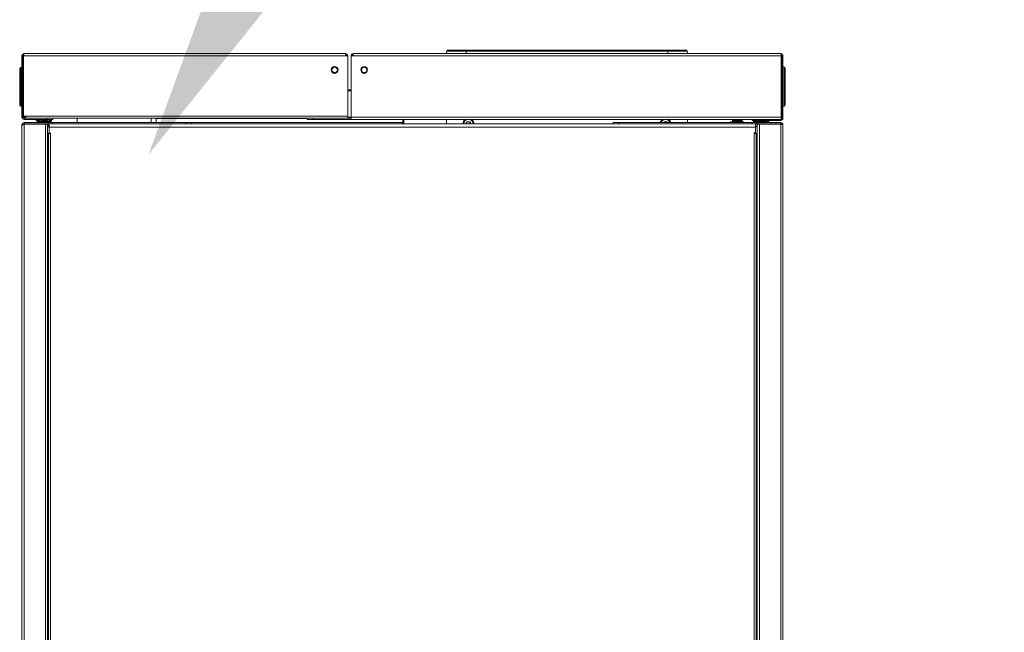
# Model space of a CAD drawing. Header units: millimetres. Extents: x -15323 to 178630, y 30684 to 65973.
# Tile 7 of 21: x -6239 to -5469, y 57135 to 57614. Entities that reach past the tile are written whole.
import ezdxf
from ezdxf import colors
from ezdxf.entities.mleader import LeaderData, LeaderLine
from ezdxf.math import Vec2, Vec3

# ---------------------------------------------------------------- set-up
doc = ezdxf.new("R2010")
doc.units = ezdxf.units.MM
doc.linetypes.add('DIVIDE', pattern=[31.75, 12.7, -6.35, 0, -6.35, 0, -6.35])
doc.layers.add('00 mar', color=3, linetype='Continuous')
doc.layers.add('00 mar út', color=1, linetype='DIVIDE', lineweight=20)
doc.styles.get("Standard").update_dxf_attribs({"font": 'ic-simplex.shx', "width": 0.8})

msp = doc.modelspace()

# ---------------------------------------------------------------- linework, layer by layer
at = {"layer": '00 mar út', "linetype": 'ByBlock'}
for p, q in [((-5984.25, 57587.83), (-6235.86, 57587.83)), ((-6235.86, 57587.83), (-6235.86, 57586.97)), ((-6235.86, 57586.89), (-6235.86, 57586.12)), ((-5984.25, 57587.83), (-5984.25, 57586.12)), ((-5978.26, 57587.83), (-5978.26, 57587.36)), ((-5978.26, 57586.12), (-5978.26, 57587.36)), ((-5643.77, 57587.83), (-5978.25, 57587.83)), ((-5905.32, 57587.83), (-5905.14, 57589.78)), ((-5717.14, 57589.79), (-5905.14, 57589.79)), ((-5717.99, 57590.57), (-5904.29, 57590.57)), ((-5889.9, 57590.57), (-5889.9, 57587.84)), ((-5732.38, 57587.83), (-5732.38, 57590.57)), ((-5717.14, 57589.79), (-5716.97, 57587.84)), ((-5643.77, 57587.83), (-5643.77, 57587.02)), ((-5643.77, 57586.12), (-5643.77, 57587.03)), ((-6237.32, 57586.37), (-6236.46, 57586.37)), ((-6237.32, 57538.05), (-6237.32, 57586.37)), ((-6236.46, 57538.05), (-6236.46, 57586.37)), ((-6235.86, 57586.12), (-6235.95, 57585.26)), ((-6235.95, 57585.26), (-6235.95, 57538.89)), ((-5984.25, 57586.12), (-6235.86, 57586.12)), ((-5982.54, 57586.12), (-5984.25, 57586.12)), ((-5982.54, 57537.19), (-5982.54, 57586.12)), ((-5979.96, 57586.21), (-5979.11, 57586.16)), ((-5979.96, 57586.12), (-5979.96, 57536.34)), ((-5979.96, 57586.12), (-5978.26, 57586.12)), ((-5643.77, 57586.12), (-5978.25, 57586.12)), ((-5643.69, 57536.34), (-5643.69, 57586.03)), ((-5643.17, 57537.19), (-5643.17, 57586.37)), ((-5642.32, 57586.37), (-5643.17, 57586.37)), ((-5642.32, 57586.37), (-5642.32, 57537.19)), ((-6238.17, 57577), (-6239.03, 57576.15)), ((-6239.03, 57547.46), (-6239.03, 57576.15)), ((-6238.17, 57577), (-6237.32, 57577)), ((-6238.17, 57546.61), (-6238.17, 57577)), ((-6235.95, 57574.86), (-6236.46, 57574.86)), ((-6236.03, 57575.2), (-6236.03, 57575.03)), ((-5643.17, 57574.98), (-5643.69, 57574.98)), ((-5643.6, 57575.16), (-5643.6, 57575.33)), ((-5642.32, 57577.13), (-5641.47, 57577.13)), ((-5641.46, 57577.13), (-5641.46, 57546.74)), ((-5640.61, 57576.27), (-5641.46, 57577.13)), ((-5640.61, 57576.27), (-5640.61, 57547.59)), ((-5979.96, 57559.45), (-5981.68, 57559.45)), ((-5981.68, 57558.59), (-5981.68, 57559.44)), ((-5979.96, 57558.59), (-5981.68, 57558.59)), ((-6236.46, 57551.1), (-6235.95, 57551.67)), ((-6236.46, 57548.92), (-6236.03, 57548.92)), ((-6236.13, 57548.28), (-6236.43, 57548.92)), ((-6235.95, 57548.28), (-6236.12, 57548.28)), ((-6236.03, 57548.92), (-6236.03, 57551.58)), ((-6236.03, 57549.18), (-6235.95, 57549.18)), ((-5643.69, 57551.8), (-5643.17, 57551.23)), ((-5643.6, 57549.3), (-5643.69, 57549.3)), ((-5643.69, 57548.41), (-5643.5, 57548.41)), ((-5643.6, 57551.7), (-5643.6, 57549.04)), ((-5643.6, 57549.05), (-5643.18, 57549.05)), ((-5643.5, 57548.41), (-5643.2, 57549.04)), ((-6238.17, 57546.61), (-6239.03, 57547.46)), ((-6238.17, 57546.61), (-6237.32, 57546.61)), ((-5641.46, 57546.74), (-5642.32, 57546.74)), ((-5641.46, 57546.74), (-5640.61, 57547.59)), ((-6236.46, 57538.05), (-6237.32, 57538.05)), ((-6235.95, 57538.9), (-6234.24, 57538.9)), ((-6235.95, 57538.05), (-6235.95, 57538.9)), ((-6235.95, 57538.05), (-6234.24, 57538.05)), ((-6235.95, 57538.05), (-6235.95, 57537.27)), ((-6235.61, 57536.34), (-6235.61, 57537.19)), ((-6213.22, 57536.34), (-6235.61, 57536.34)), ((-6104.62, 57533.76), (-6235.61, 57533.76)), ((-6235.61, 57533.76), (-6235.61, 57532.9)), ((-6214.52, 57532.91), (-6235.61, 57532.91)), ((-6217.49, 57537.19), (-6235.6, 57537.19)), ((-6234.24, 57537.19), (-6234.24, 57538.9)), ((-5982.54, 57538.9), (-6234.23, 57538.9)), ((-5982.54, 57537.19), (-6234.23, 57537.19)), ((-6233.89, 57532.91), (-6233.89, 57532.49)), ((-6233.88, 57532.91), (-6233.88, 57532.49)), ((-6226.18, 57535.31), (-6226.18, 57536.34)), ((-6226.18, 57535.31), (-6223.36, 57535.31)), ((-6225.33, 57534.63), (-6224.77, 57534.63)), ((-6225.33, 57533.76), (-6225.33, 57534.63)), ((-6224.46, 57535.04), (-6225.03, 57535.04)), ((-6224.77, 57534.63), (-6214.5, 57534.63)), ((-6224.77, 57533.76), (-6224.77, 57534.63)), ((-6214.81, 57535.04), (-6224.47, 57535.04)), ((-6222.68, 57532.91), (-6222.68, 57532.49)), ((-6217.49, 57537.19), (-6217.49, 57536.34)), ((-6217.16, 57531.75), (-6216.95, 57532.79)), ((-6216.95, 57532.77), (-6216.82, 57532.91)), ((-6216.77, 57533.76), (-6216.77, 57532.9)), ((-6215.91, 57535.31), (-6214.2, 57535.31)), ((-6215.91, 57532.91), (-5663.71, 57532.91)), ((-6215.91, 57532.91), (-6215.91, 57530.34)), ((-6214.5, 57533.76), (-6214.5, 57534.63)), ((-6214.2, 57535.31), (-6214.2, 57536.34)), ((-6213.22, 57537.19), (-6213.22, 57536.34)), ((-6213.06, 57533.76), (-6213.06, 57532.9)), ((-6193.98, 57533.76), (-6194.04, 57537.19)), ((-6136.31, 57537.19), (-6136.36, 57533.77)), ((-6132.45, 57537.19), (-6132.45, 57536.94)), ((-6132.45, 57536.94), (-6132.45, 57533.77)), ((-6132.45, 57536.94), (-6014.21, 57536.94)), ((-6108.89, 57532.91), (-6108.89, 57533.77)), ((-6104.62, 57532.91), (-6104.62, 57533.77)), ((-6104.62, 57533.76), (-5939.56, 57533.76)), ((-6014.21, 57536.34), (-6014.21, 57537.19)), ((-5979.96, 57536.34), (-6014.21, 57536.34)), ((-6009.93, 57536.34), (-6009.93, 57537.19)), ((-6009.93, 57537.19), (-5979.96, 57537.19)), ((-5979.96, 57538.05), (-5982.54, 57538.05)), ((-5979.96, 57537.19), (-5982.54, 57537.19)), ((-5643.69, 57538.05), (-5979.96, 57538.05)), ((-5643.69, 57536.34), (-5979.96, 57536.34)), ((-5939.56, 57532.91), (-5939.56, 57536.34)), ((-5938.71, 57532.91), (-5938.71, 57536.34)), ((-5905.32, 57536.34), (-5905.32, 57532.9)), ((-5775.02, 57532.91), (-5775.02, 57533.77)), ((-5775.02, 57533.76), (-5644.03, 57533.76)), ((-5770.73, 57532.91), (-5770.73, 57533.77)), ((-5716.97, 57536.34), (-5716.97, 57533.76)), ((-5683.41, 57534.45), (-5683.41, 57533.77)), ((-5683.41, 57534.45), (-5673.13, 57534.45)), ((-5681.7, 57536.34), (-5681.7, 57534.45)), ((-5681.7, 57534.6), (-5681.49, 57534.6)), ((-5681.48, 57534.45), (-5681.48, 57534.79)), ((-5681.48, 57534.79), (-5675.06, 57534.79)), ((-5681.11, 57534.45), (-5681.11, 57533.77)), ((-5680.97, 57535.31), (-5675.58, 57535.31)), ((-5675.43, 57534.45), (-5675.43, 57533.77)), ((-5675.06, 57534.45), (-5675.06, 57534.79)), ((-5675.06, 57534.6), (-5674.86, 57534.6)), ((-5674.85, 57536.34), (-5674.85, 57534.45)), ((-5674.16, 57534.45), (-5674.16, 57536.34)), ((-5673.13, 57533.76), (-5673.13, 57534.45)), ((-5666.57, 57533.76), (-5666.57, 57532.9)), ((-5666.42, 57536.34), (-5666.42, 57535.48)), ((-5644.03, 57535.48), (-5666.42, 57535.48)), ((-5665.44, 57534.45), (-5665.44, 57535.48)), ((-5665.44, 57534.45), (-5665.13, 57534.45)), ((-5644.03, 57532.91), (-5665.33, 57532.91)), ((-5665.13, 57533.76), (-5665.13, 57534.63)), ((-5665.13, 57534.63), (-5654.86, 57534.63)), ((-5655.17, 57535.04), (-5664.82, 57535.04)), ((-5663.71, 57532.91), (-5663.71, 57530.34)), ((-5663.29, 57533.76), (-5663.29, 57532.9)), ((-5662.81, 57532.91), (-5662.69, 57532.76)), ((-5662.46, 57531.75), (-5662.7, 57532.79)), ((-5662.14, 57536.34), (-5662.14, 57535.48)), ((-5644.03, 57536.34), (-5662.13, 57536.34)), ((-5661.98, 57533.76), (-5661.98, 57532.9)), ((-5656.96, 57532.91), (-5656.96, 57532.49)), ((-5654.86, 57533.76), (-5654.86, 57534.63)), ((-5654.86, 57534.45), (-5653.44, 57534.45)), ((-5654.3, 57533.76), (-5654.3, 57534.45)), ((-5653.44, 57534.45), (-5653.44, 57535.48)), ((-5645.75, 57532.91), (-5645.75, 57532.49)), ((-5645.74, 57532.91), (-5645.74, 57532.49)), ((-5644.03, 57535.48), (-5644.03, 57536.34)), ((-5644.03, 57533.76), (-5644.03, 57532.9)), ((-5643.17, 57538.9), (-5642.32, 57538.9)), ((-5643.17, 57537.19), (-5642.32, 57537.19)), ((-6237.32, 57532.05), (-6236.62, 57532.05)), ((-6237.32, 57532.05), (-6237.32, 57026.48)), ((-6237.32, 57531.76), (-6237.11, 57531.76)), ((-6217.16, 57532.48), (-6235.61, 57532.48)), ((-6235.61, 57532.48), (-6235.61, 57026.67)), ((-6222.82, 57532.48), (-6222.89, 57532.78)), ((-6222.26, 57532.48), (-6222.33, 57532.78)), ((-6218.88, 57532.48), (-6218.88, 57038.04)), ((-6217.16, 57532.48), (-6217.16, 57038.04)), ((-6216.4, 57525.2), (-6217.16, 57525.2)), ((-6216.4, 57041.6), (-6216.4, 57525.2)), ((-6215.25, 57525.2), (-6216.4, 57525.2)), ((-6216.18, 57530.34), (-6215.9, 57530.34)), ((-6215.91, 57526.06), (-6215.91, 57530.35)), ((-6215.91, 57530.34), (-5663.71, 57530.34)), ((-6215.91, 57525.2), (-6215.91, 57525.63)), ((-6215.49, 57525.63), (-6215.14, 57525.63)), ((-6215.14, 57525.2), (-6215.26, 57525.2)), ((-6215.1, 57525.23), (-6215.25, 57525.2)), ((-6214.97, 57525.31), (-6215.1, 57525.24)), ((-6214.92, 57525.42), (-6214.97, 57525.31)), ((-6214.92, 57525.42), (-6214.92, 57041.38)), ((-5664.71, 57525.63), (-5664.65, 57525.46)), ((-5664.71, 57059.27), (-5664.71, 57525.63)), ((-5664.65, 57525.46), (-5664.5, 57525.33)), ((-5664.5, 57525.33), (-5664.31, 57525.23)), ((-5664.31, 57525.24), (-5664.07, 57525.21)), ((-5664.15, 57526.06), (-5664.29, 57526.06)), ((-5664.07, 57525.2), (-5664.15, 57525.2)), ((-5663.22, 57525.2), (-5664.07, 57525.2)), ((-5663.71, 57530.34), (-5663.45, 57530.34)), ((-5663.71, 57530.34), (-5663.71, 57526.49)), ((-5663.71, 57525.2), (-5663.71, 57526.05)), ((-5663.22, 57525.2), (-5663.22, 57059.26)), ((-5662.46, 57525.2), (-5663.22, 57525.2)), ((-5662.46, 57047.04), (-5662.46, 57532.48)), ((-5644.03, 57532.48), (-5662.46, 57532.48)), ((-5660.75, 57532.48), (-5660.75, 57046.6)), ((-5657.37, 57532.48), (-5657.3, 57532.78)), ((-5656.81, 57532.48), (-5656.75, 57532.78)), ((-5643.37, 57532.38), (-5644.03, 57532.49)), ((-5644.03, 57030.49), (-5644.03, 57532.48)), ((-5642.82, 57532.26), (-5643.24, 57532.36)), ((-5642.32, 57030.63), (-5642.32, 57532.06))]:
    msp.add_line(p, q, dxfattribs=at)
for points in [[(-6235.86, 57587.83), (-6236.67, 57587.83), (-6237.32, 57587.18), (-6237.32, 57586.37)], [(-6235.86, 57586.98), (-6236.19, 57586.98), (-6236.46, 57586.71), (-6236.46, 57586.37)], [(-5983.39, 57586.12), (-5983.39, 57586.59), (-5983.78, 57586.97), (-5984.26, 57586.97)], [(-5982.54, 57586.12), (-5982.54, 57587.06), (-5983.3, 57587.84), (-5984.25, 57587.84)], [(-5978.26, 57587.83), (-5979.2, 57587.83), (-5979.96, 57587.06), (-5979.96, 57586.12)], [(-5978.26, 57586.98), (-5978.72, 57586.98), (-5979.11, 57586.6), (-5979.11, 57586.12)], [(-5904.29, 57590.57), (-5904.73, 57590.57), (-5905.1, 57590.23), (-5905.14, 57589.79)], [(-5717.14, 57589.79), (-5717.18, 57590.23), (-5717.55, 57590.57), (-5717.99, 57590.57)], [(-5642.32, 57586.37), (-5642.32, 57587.18), (-5642.97, 57587.84), (-5643.78, 57587.84)], [(-5643.17, 57586.37), (-5643.17, 57586.71), (-5643.45, 57586.97), (-5643.78, 57586.97)], [(-5643.69, 57586.03), (-5643.69, 57586.08), (-5643.72, 57586.12), (-5643.77, 57586.12)], [(-6236.2, 57574.86), (-6236.11, 57574.86), (-6236.03, 57574.94), (-6236.03, 57575.03)], [(-6235.96, 57575.82), (-6236, 57575.62), (-6236.03, 57575.41), (-6236.03, 57575.2)], [(-5643.6, 57575.33), (-5643.6, 57575.54), (-5643.62, 57575.75), (-5643.68, 57575.95)], [(-5643.6, 57575.16), (-5643.6, 57575.07), (-5643.53, 57574.99), (-5643.43, 57574.99)], [(-5982.54, 57560.31), (-5982.54, 57559.84), (-5982.15, 57559.45), (-5981.68, 57559.45)], [(-5982.54, 57558.82), (-5982.27, 57558.67), (-5981.98, 57558.59), (-5981.68, 57558.59)], [(-6237.32, 57538.05), (-6237.32, 57537.1), (-6236.55, 57536.35), (-6235.61, 57536.35)], [(-6235.61, 57533.76), (-6236.54, 57533.76), (-6237.32, 57533), (-6237.32, 57532.05)], [(-6236.46, 57538.05), (-6236.46, 57537.58), (-6236.08, 57537.2), (-6235.61, 57537.2)], [(-6235.61, 57532.91), (-6236.04, 57532.91), (-6236.41, 57532.58), (-6236.46, 57532.15)], [(-6234.75, 57532.91), (-6235.22, 57532.91), (-6235.65, 57532.73), (-6235.97, 57532.38)], [(-6233.55, 57532.91), (-6233.59, 57532.77), (-6233.63, 57532.62), (-6233.68, 57532.49)], [(-6225.02, 57535.04), (-6225.2, 57534.99), (-6225.32, 57534.82), (-6225.32, 57534.63)], [(-6223.93, 57535.33), (-6224.3, 57535.24), (-6224.67, 57535.15), (-6225.03, 57535.04)], [(-6224.46, 57535.04), (-6224.65, 57534.99), (-6224.77, 57534.82), (-6224.77, 57534.63)], [(-6214.81, 57535.04), (-6217.97, 57535.97), (-6221.32, 57535.97), (-6224.47, 57535.04)], [(-6216.01, 57532.62), (-6216.05, 57532.74), (-6216.09, 57532.83), (-6216.15, 57532.92)], [(-6214.5, 57534.63), (-6214.5, 57534.82), (-6214.63, 57534.99), (-6214.8, 57535.04)], [(-5890.59, 57536.34), (-5891.73, 57535.56), (-5892.44, 57534.29), (-5892.47, 57532.91)], [(-5888.78, 57536.34), (-5890.46, 57536.05), (-5891.73, 57534.62), (-5891.78, 57532.91)], [(-5889.21, 57534.44), (-5889.75, 57534.11), (-5890.08, 57533.54), (-5890.12, 57532.91)], [(-5889.9, 57533.1), (-5890, 57533.08), (-5890.08, 57533), (-5890.11, 57532.91)], [(-5889.9, 57533.1), (-5889.46, 57533.24), (-5889.21, 57533.69), (-5889.32, 57534.12)], [(-5889.23, 57534.41), (-5889.3, 57534.34), (-5889.34, 57534.23), (-5889.32, 57534.12)], [(-5888.78, 57534.43), (-5888.91, 57534.55), (-5889.11, 57534.54), (-5889.23, 57534.41)], [(-5887.27, 57534.49), (-5887.85, 57534.8), (-5888.54, 57534.8), (-5889.1, 57534.49)], [(-5888.78, 57534.43), (-5888.45, 57534.12), (-5887.94, 57534.12), (-5887.6, 57534.43)], [(-5884.61, 57532.91), (-5884.65, 57534.62), (-5885.92, 57536.07), (-5887.62, 57536.34)], [(-5887.31, 57534.51), (-5887.41, 57534.53), (-5887.52, 57534.5), (-5887.6, 57534.43)], [(-5887.07, 57534.12), (-5887.03, 57534.29), (-5887.14, 57534.47), (-5887.31, 57534.51)], [(-5887.07, 57534.12), (-5887.19, 57533.68), (-5886.92, 57533.24), (-5886.48, 57533.1)], [(-5886.26, 57532.91), (-5886.3, 57533.54), (-5886.64, 57534.11), (-5887.17, 57534.44)], [(-5886.28, 57532.91), (-5886.32, 57533), (-5886.39, 57533.07), (-5886.48, 57533.11)], [(-5883.91, 57532.91), (-5883.95, 57534.29), (-5884.66, 57535.57), (-5885.8, 57536.35)], [(-5736.5, 57536.34), (-5737.39, 57535.73), (-5738.01, 57534.83), (-5738.26, 57533.76)], [(-5734.69, 57536.34), (-5736.06, 57536.11), (-5737.17, 57535.11), (-5737.55, 57533.76)], [(-5735.11, 57534.44), (-5735.37, 57534.27), (-5735.6, 57534.04), (-5735.76, 57533.76)], [(-5735.14, 57534.41), (-5735.2, 57534.34), (-5735.24, 57534.23), (-5735.21, 57534.12)], [(-5735.2, 57533.76), (-5735.19, 57533.88), (-5735.19, 57534), (-5735.21, 57534.12)], [(-5734.69, 57534.43), (-5734.82, 57534.55), (-5735.01, 57534.54), (-5735.14, 57534.41)], [(-5733.18, 57534.49), (-5733.75, 57534.8), (-5734.44, 57534.8), (-5735, 57534.49)], [(-5734.69, 57534.43), (-5734.35, 57534.12), (-5733.83, 57534.12), (-5733.51, 57534.43)], [(-5730.64, 57533.76), (-5731.02, 57535.11), (-5732.14, 57536.11), (-5733.52, 57536.35)], [(-5733.2, 57534.51), (-5733.32, 57534.53), (-5733.43, 57534.5), (-5733.5, 57534.43)], [(-5732.97, 57534.12), (-5732.94, 57534.29), (-5733.04, 57534.47), (-5733.2, 57534.51)], [(-5732.42, 57533.76), (-5732.58, 57534.04), (-5732.81, 57534.27), (-5733.08, 57534.44)], [(-5732.97, 57534.12), (-5733, 57534.01), (-5733, 57533.88), (-5732.98, 57533.76)], [(-5729.93, 57533.76), (-5730.17, 57534.82), (-5730.8, 57535.73), (-5731.69, 57536.35)], [(-5680.97, 57535.31), (-5681.25, 57535.31), (-5681.48, 57535.08), (-5681.48, 57534.79)], [(-5675.06, 57534.79), (-5675.06, 57535.08), (-5675.3, 57535.31), (-5675.58, 57535.31)], [(-5664.82, 57535.04), (-5665, 57534.99), (-5665.13, 57534.82), (-5665.13, 57534.63)], [(-5662.87, 57535.49), (-5663.52, 57535.37), (-5664.19, 57535.23), (-5664.82, 57535.04)], [(-5655.17, 57535.04), (-5655.81, 57535.23), (-5656.46, 57535.38), (-5657.12, 57535.49)], [(-5654.86, 57534.63), (-5654.86, 57534.82), (-5654.98, 57534.99), (-5655.16, 57535.04)], [(-5646.07, 57532.91), (-5646.05, 57532.77), (-5646, 57532.62), (-5645.95, 57532.49)], [(-5643.75, 57532.48), (-5644.07, 57532.75), (-5644.46, 57532.91), (-5644.88, 57532.91)], [(-5644.03, 57535.48), (-5643.09, 57535.48), (-5642.32, 57536.24), (-5642.32, 57537.2)], [(-5642.32, 57532.05), (-5642.32, 57533), (-5643.09, 57533.77), (-5644.03, 57533.77)], [(-5643.22, 57532.36), (-5643.36, 57532.69), (-5643.68, 57532.91), (-5644.03, 57532.91)], [(-5643.69, 57536.41), (-5643.38, 57536.55), (-5643.17, 57536.85), (-5643.17, 57537.19)], [(-6236.26, 57532.23), (-6236.33, 57532.2), (-6236.4, 57532.18), (-6236.47, 57532.13)], [(-6217.14, 57530.41), (-6216.49, 57530.6), (-6216.01, 57531.16), (-6215.92, 57531.82)], [(-6215.91, 57529.49), (-6215.91, 57529.94), (-6216.09, 57530.38), (-6216.41, 57530.7)], [(-6215.91, 57526.06), (-6215.91, 57525.82), (-6215.72, 57525.64), (-6215.49, 57525.64)], [(-6214.92, 57525.42), (-6214.92, 57525.54), (-6215.01, 57525.63), (-6215.14, 57525.63)], [(-5664.28, 57526.06), (-5664.52, 57526.06), (-5664.7, 57525.87), (-5664.7, 57525.64)], [(-5664.15, 57526.06), (-5663.91, 57526.06), (-5663.72, 57526.25), (-5663.72, 57526.49)], [(-5663.59, 57531.42), (-5663.4, 57530.93), (-5662.99, 57530.55), (-5662.48, 57530.41)], [(-5663.21, 57530.7), (-5663.38, 57530.53), (-5663.5, 57530.35), (-5663.58, 57530.14)], [(-5643.24, 57532.36), (-5643.29, 57532.37), (-5643.33, 57532.38), (-5643.37, 57532.38)]]:
    msp.add_open_spline(points, degree=3, dxfattribs=at)
for points, knots in [([(-5990.16, 57574.98), (-5990.16, 57573.52), (-5991.36, 57572.34), (-5992.81, 57572.34), (-5994.27, 57572.34), (-5995.46, 57573.52), (-5995.46, 57574.98), (-5995.46, 57576.45), (-5994.27, 57577.64), (-5992.81, 57577.64), (-5991.36, 57577.64), (-5990.16, 57576.45), (-5990.16, 57574.98)], [0, 0, 0, 0, 1, 1, 1, 2, 2, 2, 3, 3, 3, 4, 4, 4, 4]), ([(-5990.69, 57574.98), (-5990.69, 57573.83), (-5991.64, 57572.87), (-5992.81, 57572.87), (-5993.98, 57572.87), (-5994.93, 57573.83), (-5994.93, 57574.98), (-5994.93, 57576.16), (-5993.98, 57577.11), (-5992.81, 57577.11), (-5991.64, 57577.11), (-5990.69, 57576.16), (-5990.69, 57574.98)], [0, 0, 0, 0, 1, 1, 1, 2, 2, 2, 3, 3, 3, 4, 4, 4, 4]), ([(-5967.04, 57574.98), (-5967.04, 57573.52), (-5968.23, 57572.34), (-5969.69, 57572.34), (-5971.15, 57572.34), (-5972.36, 57573.52), (-5972.36, 57574.98), (-5972.36, 57576.45), (-5971.15, 57577.64), (-5969.69, 57577.64), (-5968.23, 57577.64), (-5967.04, 57576.45), (-5967.04, 57574.98)], [0, 0, 0, 0, 1, 1, 1, 2, 2, 2, 3, 3, 3, 4, 4, 4, 4]), ([(-5967.57, 57574.98), (-5967.57, 57573.83), (-5968.52, 57572.87), (-5969.7, 57572.87), (-5970.87, 57572.87), (-5971.81, 57573.83), (-5971.81, 57574.98), (-5971.81, 57576.16), (-5970.87, 57577.11), (-5969.7, 57577.11), (-5968.52, 57577.11), (-5967.57, 57576.16), (-5967.57, 57574.98)], [0, 0, 0, 0, 1, 1, 1, 2, 2, 2, 3, 3, 3, 4, 4, 4, 4]), ([(-6237.32, 57531.45), (-6237.32, 57531.53), (-6237.26, 57531.62), (-6237.2, 57531.68), (-6237.1, 57531.8), (-6236.98, 57531.88), (-6236.86, 57531.94)], [0, 0, 0, 0, 1, 1, 1, 2, 2, 2, 2]), ([(-6236.86, 57531.94), (-6236.8, 57531.98), (-6236.73, 57532.01), (-6236.68, 57532.05), (-6236.61, 57532.09), (-6236.54, 57532.12), (-6236.47, 57532.14)], [0, 0, 0, 0, 1, 1, 1, 2, 2, 2, 2]), ([(-6236.26, 57532.23), (-6236.18, 57532.26), (-6236.11, 57532.28), (-6236.02, 57532.3), (-6235.95, 57532.34), (-6235.86, 57532.37), (-6235.78, 57532.38)], [0, 0, 0, 0, 1, 1, 1, 2, 2, 2, 2]), ([(-6217.16, 57531.34), (-6216.76, 57531.59), (-6216.64, 57532.13), (-6216.91, 57532.52), (-6216.92, 57532.55), (-6216.95, 57532.58), (-6216.97, 57532.61)], [0, 0, 0, 0, 1, 1, 1, 2, 2, 2, 2]), ([(-5662.67, 57532.61), (-5662.96, 57532.25), (-5662.92, 57531.7), (-5662.55, 57531.39), (-5662.52, 57531.38), (-5662.5, 57531.35), (-5662.47, 57531.34)], [0, 0, 0, 0, 1, 1, 1, 2, 2, 2, 2]), ([(-5642.32, 57532.05), (-5642.32, 57532.11), (-5642.38, 57532.13), (-5642.45, 57532.17), (-5642.6, 57532.22), (-5642.7, 57532.24), (-5642.82, 57532.26)], [0, 0, 0, 0, 1, 1, 1, 2, 2, 2, 2])]:
    msp.add_open_spline(points, degree=3, knots=knots, dxfattribs=at)

# ---------------------------------------------------------------- leaders
at = {"layer": '00 mar', "ltscale": 10}
ml = msp.add_multileader_mtext('Standard', dxfattribs=at)
ml.set_content('K4.1', color=256)
ml.set_leader_properties()
ml.build(insert=Vec2(0, 0))
ml.multileader.update_dxf_attribs({"text_left_attachment_type": 4, "text_right_attachment_type": 4, "dogleg_length": 50, "arrow_head_size": 200})
ctx = ml.context
ctx.base_point, ctx.char_height, ctx.arrow_head_size, ctx.landing_gap_size, ctx.plane_origin = Vec3(-5638.04, 58306.84), 150, 200, 50, Vec3(-3360.08, 57508.84)
ctx.left_attachment, ctx.right_attachment = 4, 4
notes = []
notes.append((ctx, [(0, (1, 1, 0), (-5688.04, 58306.84), (1, 0), 50, [(0, [(-6138.3, 57508.84)], 0, [])])]))
ctx.mtext.insert, ctx.mtext.flow_direction = Vec3(-5588.04, 58456.84), 5
for ctx, leaders in notes:
    for number, flags, end, landing, length, lines in leaders:
        leader = LeaderData()
        leader.index, (leader.has_last_leader_line, leader.has_dogleg_vector, leader.attachment_direction) = number, flags
        leader.last_leader_point, leader.dogleg_vector, leader.dogleg_length = Vec3(end), Vec3(landing), length
        for number, points, colour, breaks in lines:
            line = LeaderLine()
            line.index, line.vertices, line.color, line.breaks = number, Vec3.list(points), colors.encode_raw_color(colour), breaks
            leader.lines.append(line)
        ctx.leaders.append(leader)

doc.saveas('drawing.dxf')
